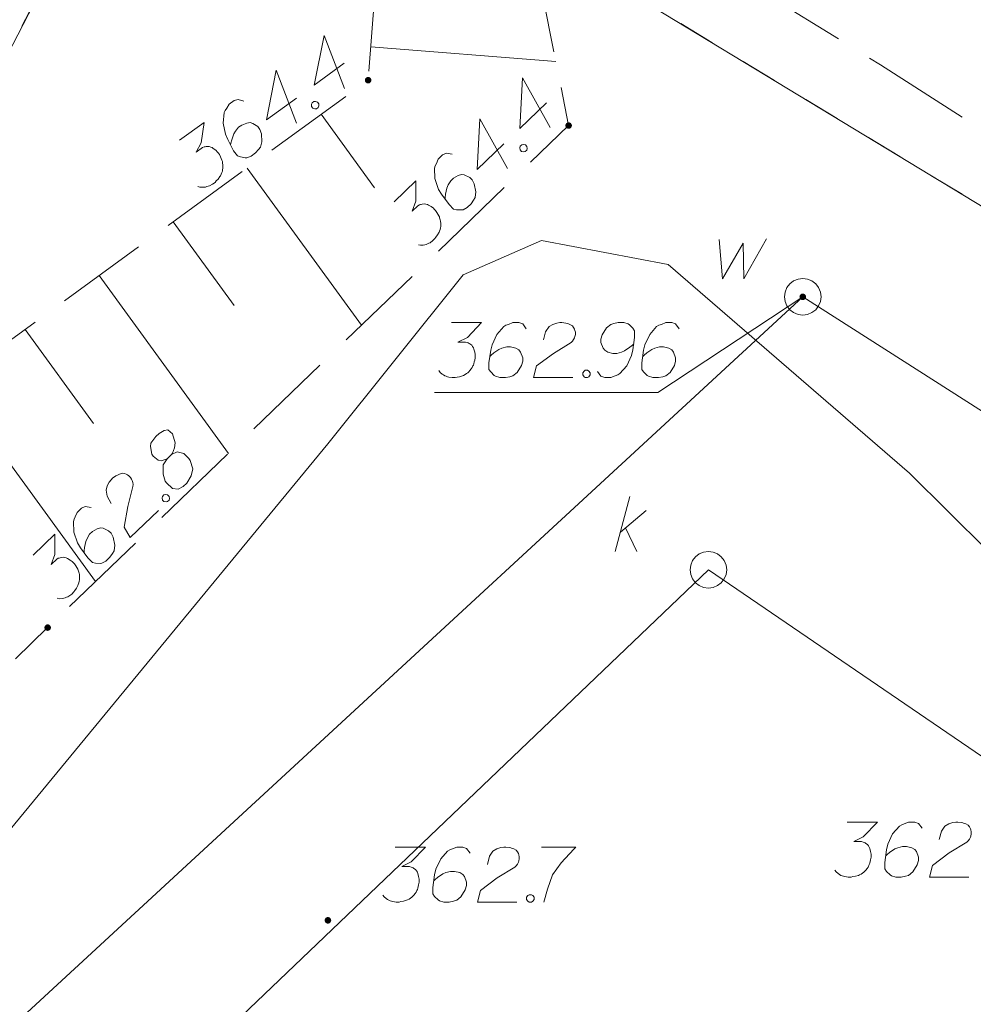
# Model space of a CAD drawing. Header units: metres. Extents: x 5555129 to 5556676, y 5635595 to 5636517.
# Tile 152 of 256: x 5555470 to 5555483, y 5636439 to 5636453. Entities that reach past the tile are written whole.
import ezdxf

# ---------------------------------------------------------------- set-up
doc = ezdxf.new("R2010")
doc.units = ezdxf.units.M
doc.header["$MEASUREMENT"] = 0
for name, pattern in [('L_0_05', [1.75, 1.25, -0.5]), ('L_0_06', [2, 1.5, -0.5]), ('PRZER1-1', [2, 1, -1]), ('PRZER2_5-1', [3.5, 2.5, -1])]:
    doc.linetypes.add(name, pattern=pattern)
doc.layers.add('#skartowane', color=7, linetype='Continuous', lineweight=18)
doc.layers.add('#zmodyfikowane', color=7, linetype='Continuous', lineweight=18)
for name, color, linetype, lineweight, true_color in [('GESDZI', 7, 'Continuous', 18, 0x0a0909), ('GESUZY', 7, 'PRZER1-1', 18, 0x008000), ('GSPWPN', 7, 'Continuous', 18, 0x0a0909), ('GSPWPN_O', 7, 'Continuous', 18, 0x0a0909), ('GULENN', 1, 'Continuous', 18, 0xff0000), ('GULKSP', 7, 'Continuous', 18, 0x803300), ('GUPEPI', 1, 'Continuous', 18, 0xff0000), ('GUPKSD', 7, 'Continuous', 18, 0x803300), ('GUPKSD_O', 7, 'Continuous', 18, 0x803300), ('GUPWSD_O', 5, 'Continuous', 18, 0x0000ff)]:
    doc.layers.add(name, color=color, linetype=linetype, lineweight=lineweight, true_color=true_color)

# ---------------------------------------------------------------- blocks, each defined once
blk = doc.blocks.new('POINT')
blk.add_hatch(color=0).paths.add_polyline_path([(-0.000884, -0.0025), (-0.0025, -0.000884), (-0.0025, 0.000884), (0.000884, 0.0025), (0.0025, 0.000884), (0.0025, -0.000884), (0.000884, -0.0025)])
blk = doc.blocks.new('OKRAG_PELNY_2')
at = {"color": 0, "flags": 128}
blk.add_lwpolyline([(0.5, 0), (0.482963, -0.12941), (0.433013, -0.25), (0.353553, -0.353553), (0.25, -0.433013), (0.12941, -0.482963), (0, -0.5), (-0.12941, -0.482963), (-0.25, -0.433013), (-0.353553, -0.353553), (-0.433013, -0.25), (-0.482963, -0.12941), (-0.5, 0), (-0.482963, 0.12941), (-0.433013, 0.25), (-0.353553, 0.353553), (-0.25, 0.433013), (-0.12941, 0.482963), (0, 0.5), (0.12941, 0.482963), (0.25, 0.433013), (0.353553, 0.353553), (0.433013, 0.25), (0.482963, 0.12941), (0.5, 0)], close=True, dxfattribs=at)
blk = doc.blocks.new('OKRAG_PELNY_1')
at = {"color": 0, "flags": 128}
blk.add_lwpolyline([(0.5, 0), (0.482963, -0.12941), (0.433013, -0.25), (0.353553, -0.353553), (0.25, -0.433013), (0.12941, -0.482963), (0, -0.5), (-0.12941, -0.482963), (-0.25, -0.433013), (-0.353553, -0.353553), (-0.433013, -0.25), (-0.482963, -0.12941), (-0.5, 0), (-0.482963, 0.12941), (-0.433013, 0.25), (-0.353553, 0.353553), (-0.25, 0.433013), (-0.12941, 0.482963), (0, 0.5), (0.12941, 0.482963), (0.25, 0.433013), (0.353553, 0.353553), (0.433013, 0.25), (0.482963, 0.12941), (0.5, 0)], close=True, dxfattribs=at)
blk = doc.blocks.new('KOLO_2')
blk.add_hatch(color=0).paths.add_polyline_path([(0, -0.5), (-0.12941, -0.482963), (-0.25, -0.433013), (-0.353553, -0.353553), (-0.433013, -0.25), (-0.482963, -0.12941), (-0.5, 0), (-0.482963, 0.12941), (-0.433013, 0.25), (-0.353553, 0.353553), (-0.25, 0.433013), (-0.12941, 0.482963), (0, 0.5), (0.12941, 0.482963), (0.25, 0.433013), (0.353553, 0.353553), (0.433013, 0.25), (0.482963, 0.12941), (0.5, 0), (0.482963, -0.12941), (0.433013, -0.25), (0.353553, -0.353553), (0.25, -0.433013), (0.12941, -0.482963)])
blk = doc.blocks.new('*U194')
at = {"layer": 'GUPKSD_O', "color": 36, "linetype": 'ByBlock', "lineweight": 18, "true_color": 0x803300}
for p, q in [((5555478.406, 5636445.53), (5555478.607, 5636446.28)), ((5555478.477, 5636445.796), (5555478.831, 5636446.091)), ((5555478.548, 5636445.855), (5555478.701, 5636445.53))]:
    blk.add_line(p, q, dxfattribs=at)

msp = doc.modelspace()

# ---------------------------------------------------------------- hatches: boundary and pattern name
at = {"layer": '#skartowane', "linetype": 'Continuous', "lineweight": 18}
h = msp.add_hatch(color=7, dxfattribs=at)
edge = h.paths.add_edge_path()
edge.add_arc((5555475.03, 5636451.97), 0.045, 0, 360)
h = msp.add_hatch(color=7, dxfattribs=at)
edge = h.paths.add_edge_path()
edge.add_arc((5555477.77, 5636451.35), 0.045, 0, 360)
h = msp.add_hatch(color=7, dxfattribs=at)
edge = h.paths.add_edge_path()
edge.add_arc((5555480.97, 5636449.01), 0.045, 0, 360)
h = msp.add_hatch(color=7, dxfattribs=at)
edge = h.paths.add_edge_path()
edge.add_arc((5555470.65, 5636444.49), 0.045, 0, 360)

# ---------------------------------------------------------------- linework, layer by layer
at = {"layer": '#skartowane', "color": 7, "linetype": 'L_0_06', "lineweight": 18, "flags": 128}
msp.add_lwpolyline([(5555493.03, 5636444.67), (5555488.63, 5636447.96), (5555482.03, 5636452.18), (5555476.98, 5636455.3), (5555470.63, 5636458.9), (5555471.78, 5636461.74), (5555478.55, 5636458.51), (5555484.4, 5636455.14), (5555490.6, 5636450.96), (5555495.38, 5636447.45), (5555493.03, 5636444.67)], close=True, dxfattribs=at)
at = {"layer": '#skartowane', "color": 7, "linetype": 'L_0_05', "lineweight": 18, "flags": 128}
for points in [[(5555468.05, 5636446.9), (5555475.03, 5636451.97), (5555475.17, 5636453.75), (5555470.55, 5636457.54), (5555465.52, 5636447.96), (5555464.61, 5636448.25), (5555470.22, 5636458.96), (5555470.63, 5636458.9)], [(5555476.98, 5636455.3), (5555477.77, 5636451.35), (5555470.65, 5636444.49)]]:
    msp.add_lwpolyline(points, dxfattribs=at)
at = {"layer": '#skartowane', "color": 7, "linetype": 'Continuous', "lineweight": 18, "flags": 128}
for points in [[(5555474.70439, 5636452.20034), (5555474.2935, 5636451.90189), (5555474.42676, 5636452.58256), (5555474.70508, 5636451.85775)], [(5555475.06578, 5636452.42498), (5555477.59479, 5636452.22607)], [(5555474.04987, 5636451.72492), (5555473.63898, 5636451.42647), (5555473.77224, 5636452.10714), (5555474.05056, 5636451.38234)], [(5555477.46879, 5636451.66151), (5555477.10308, 5636451.30915), (5555477.14102, 5636452.00171), (5555477.51681, 5636451.3223)], [(5555473.32875, 5636451.68283), (5555473.25238, 5636451.70759), (5555473.19898, 5636451.69075), (5555473.13209, 5636451.64217), (5555473.0982, 5636451.58835), (5555473.07647, 5636451.55797), (5555473.06298, 5636451.52622), (5555473.049, 5636451.3847), (5555473.07978, 5636451.23188), (5555473.11049, 5636451.15937), (5555473.19205, 5636451.0069), (5555473.24408, 5636450.93527), (5555473.28401, 5636450.92048), (5555473.35, 5636450.91002), (5555473.37131, 5636450.91091), (5555473.42953, 5636450.93124), (5555473.4916, 5636450.97633), (5555473.53244, 5636451.02059), (5555473.55898, 5636451.05446), (5555473.57899, 5636451.12739), (5555473.57124, 5636451.23854), (5555473.55084, 5636451.2967), (5555473.52307, 5636451.33492), (5555473.45408, 5636451.37974), (5555473.41764, 5636451.38971), (5555473.37028, 5636451.38451), (5555473.30251, 5636451.35723), (5555473.25954, 5636451.32602), (5555473.21739, 5636451.27345), (5555473.19437, 5636451.23489), (5555473.1648, 5636451.15502), (5555473.15351, 5636451.11028), (5555473.14952, 5636451.08554)], [(5555474.26384, 5636451.66138), (5555474.28776, 5636451.67876), (5555474.309, 5636451.67959), (5555474.33725, 5636451.67092), (5555474.35463, 5636451.64699), (5555474.35414, 5636451.61744), (5555474.34678, 5636451.5975), (5555474.32286, 5636451.58012), (5555474.30162, 5636451.57929), (5555474.27337, 5636451.58797), (5555474.25599, 5636451.61189), (5555474.25648, 5636451.64144), (5555474.26384, 5636451.66138)], [(5555474.38789, 5636451.5036), (5555475.11693, 5636450.49991)], [(5555472.45365, 5636451.14937), (5555472.78809, 5636451.3923), (5555472.74838, 5636451.1153), (5555472.68147, 5636450.98636), (5555472.76747, 5636451.04883), (5555472.79003, 5636451.05797), (5555472.80308, 5636451.0601), (5555472.81608, 5636451.0623), (5555472.82913, 5636451.06442), (5555472.85863, 5636451.06401), (5555472.87862, 5636451.05658), (5555472.89856, 5636451.04922), (5555472.91381, 5636451.03835), (5555472.94763, 5636451.01188), (5555472.9732, 5636450.98666), (5555472.98363, 5636450.97229), (5555472.99752, 5636450.95318), (5555473.0136, 5636450.92107), (5555473.02266, 5636450.89846), (5555473.03181, 5636450.8759), (5555473.03738, 5636450.85811), (5555473.03958, 5636450.84511), (5555473.0417, 5636450.83206), (5555473.0439, 5636450.81906), (5555473.04478, 5636450.79775), (5555473.04429, 5636450.7682), (5555473.04038, 5636450.74352), (5555473.03777, 5636450.72702), (5555473.03034, 5636450.70703), (5555473.02298, 5636450.68709), (5555473.01081, 5636450.66365), (5555473.00475, 5636450.6519), (5555472.97821, 5636450.61802), (5555472.95299, 5636450.59246), (5555472.93738, 5636450.57376), (5555472.90397, 5636450.5495), (5555472.86225, 5636450.52655), (5555472.84444, 5636450.52085), (5555472.82664, 5636450.51528), (5555472.80883, 5636450.50958), (5555472.78759, 5636450.50875), (5555472.76628, 5636450.50787), (5555472.72855, 5636450.50966), (5555472.70029, 5636450.51833)], [(5555476.88624, 5636451.10022), (5555476.52052, 5636450.74786), (5555476.55846, 5636451.44042), (5555476.93425, 5636450.76102)], [(5555477.10693, 5636451.06685), (5555477.12822, 5636451.08737), (5555477.14914, 5636451.09112), (5555477.17832, 5636451.08644), (5555477.19884, 5636451.06514), (5555477.20244, 5636451.03581), (5555477.19791, 5636451.01504), (5555477.17661, 5636450.99453), (5555477.15569, 5636450.99077), (5555477.12651, 5636450.99546), (5555477.10599, 5636451.01675), (5555477.1024, 5636451.04609), (5555477.10693, 5636451.06685)], [(5555476.17785, 5636450.95891), (5555476.09879, 5636450.97287), (5555476.04823, 5636450.94882), (5555475.98869, 5636450.89146), (5555475.96255, 5636450.83348), (5555475.94523, 5636450.80039), (5555475.93626, 5636450.76708), (5555475.94197, 5636450.62498), (5555475.99356, 5636450.47788), (5555476.034, 5636450.41031), (5555476.13584, 5636450.27057), (5555476.19727, 5636450.20681), (5555476.23886, 5636450.19769), (5555476.30566, 5636450.19644), (5555476.32664, 5636450.20026), (5555476.38149, 5636450.22844), (5555476.43674, 5636450.28168), (5555476.47107, 5636450.33115), (5555476.49268, 5636450.36837), (5555476.50243, 5636450.44336), (5555476.4794, 5636450.55237), (5555476.45115, 5636450.60716), (5555476.41837, 5636450.64118), (5555476.34385, 5636450.67604), (5555476.30638, 5636450.68088), (5555476.26019, 5636450.66918), (5555476.19684, 5636450.6328), (5555476.1586, 5636450.59596), (5555476.12411, 5636450.53807), (5555476.10664, 5636450.49669), (5555476.08839, 5636450.41351), (5555476.08339, 5636450.36763), (5555476.08286, 5636450.34258)], [(5555473.37654, 5636450.76899), (5555474.93709, 5636448.62054)], [(5555475.38484, 5636450.30966), (5555475.68251, 5636450.59646), (5555475.68145, 5636450.31664), (5555475.633, 5636450.17969), (5555475.70954, 5636450.25344), (5555475.73062, 5636450.26561), (5555475.74325, 5636450.26952), (5555475.75582, 5636450.27349), (5555475.76846, 5636450.2774), (5555475.79773, 5636450.28106), (5555475.81855, 5636450.27647), (5555475.83932, 5636450.27194), (5555475.85593, 5636450.26328), (5555475.89308, 5636450.24174), (5555475.92188, 5636450.22029), (5555475.93421, 5636450.2075), (5555475.9506, 5636450.19049), (5555475.97096, 5636450.16091), (5555475.98306, 5636450.13977), (5555475.99523, 5636450.11869), (5555476.00321, 5636450.10184), (5555476.00718, 5636450.08927), (5555476.01109, 5636450.07663), (5555476.01507, 5636450.06406), (5555476.01888, 5636450.04308), (5555476.02248, 5636450.01374), (5555476.02202, 5636449.98876), (5555476.02171, 5636449.97206), (5555476.01711, 5636449.95123), (5555476.01258, 5636449.93047), (5555476.00377, 5636449.90557), (5555475.99939, 5636449.89309), (5555475.97778, 5636449.85588), (5555475.95633, 5636449.82707), (5555475.94345, 5636449.8064), (5555475.91372, 5636449.77775), (5555475.87557, 5636449.74926), (5555475.85871, 5636449.74116), (5555475.84186, 5636449.73318), (5555475.825, 5636449.72508), (5555475.80409, 5636449.72132), (5555475.7831, 5636449.7175), (5555475.74548, 5636449.71406), (5555475.7163, 5636449.71875)], [(5555472.36518, 5636450.03438), (5555473.19669, 5636448.88961)], [(5555471.35382, 5636449.29977), (5555473.11932, 5636446.86915)], [(5555475.93824, 5636447.70092), (5555478.98845, 5636447.70092), (5555480.97, 5636449.01)], [(5555470.34246, 5636448.56515), (5555471.27645, 5636447.27931)], [(5555469.3311, 5636447.83054), (5555471.30156, 5636445.11776)], [(5555472.28246, 5636446.79578), (5555472.342, 5636446.85314), (5555472.35488, 5636446.87382), (5555472.38545, 5636446.94421), (5555472.39098, 5636447.01514), (5555472.35563, 5636447.13694), (5555472.29398, 5636447.19235), (5555472.24379, 5636447.18493), (5555472.17194, 5636447.14036), (5555472.12941, 5636447.09938), (5555472.0609, 5636447.00872), (5555472.05584, 5636446.9629), (5555472.07481, 5636446.85811), (5555472.09104, 5636446.83282), (5555472.16104, 5636446.77719), (5555472.20263, 5636446.76806), (5555472.28246, 5636446.79578), (5555472.23081, 5636446.71321), (5555472.22848, 5636446.58803), (5555472.25595, 5636446.49144), (5555472.27212, 5636446.46608), (5555472.35429, 5636446.38938), (5555472.4335, 5636446.38369), (5555472.50092, 5636446.41585), (5555472.55195, 5636446.46502), (5555472.61226, 5636446.56419), (5555472.63495, 5636446.65979), (5555472.59944, 5636446.77318), (5555472.57914, 5636446.80282), (5555472.5093, 5636446.86673), (5555472.41792, 5636446.89349), (5555472.342, 5636446.85314)], [(5555471.51934, 5636446.18359), (5555471.46276, 5636446.28481), (5555471.44761, 5636446.36862), (5555471.4654, 5636446.42682), (5555471.49138, 5636446.47639), (5555471.51705, 5636446.50939), (5555471.53828, 5636446.52984), (5555471.58072, 5636446.56246), (5555471.61442, 5636446.57854), (5555471.63121, 5636446.58658), (5555471.66905, 5636446.59837), (5555471.69823, 5636446.59369), (5555471.72313, 5636446.58487), (5555471.73961, 5636446.57621), (5555471.76028, 5636446.56333), (5555471.7808, 5636446.54204), (5555471.79697, 5636446.51668), (5555471.80507, 5636446.49982), (5555471.81295, 5636446.47462), (5555471.81655, 5636446.44528), (5555471.81609, 5636446.4203), (5555471.74416, 5636446.14594), (5555471.69714, 5636445.86289), (5555471.77799, 5636445.71933), (5555472.165, 5636446.0922)], [(5555472.21861, 5636446.28332), (5555472.2399, 5636446.30383), (5555472.26082, 5636446.30759), (5555472.29, 5636446.3029), (5555472.31052, 5636446.28161), (5555472.31412, 5636446.25227), (5555472.30959, 5636446.23151), (5555472.28829, 5636446.21099), (5555472.26737, 5636446.20724), (5555472.23819, 5636446.21192), (5555472.21768, 5636446.23322), (5555472.21408, 5636446.26255), (5555472.21861, 5636446.28332)], [(5555471.24272, 5636446.13027), (5555471.16366, 5636446.14424), (5555471.1131, 5636446.12018), (5555471.05356, 5636446.06282), (5555471.02743, 5636446.00484), (5555471.01011, 5636445.97175), (5555471.00113, 5636445.93844), (5555471.00684, 5636445.79634), (5555471.05843, 5636445.64925), (5555471.09887, 5636445.58167), (5555471.20071, 5636445.44193), (5555471.26214, 5636445.37818), (5555471.30373, 5636445.36905), (5555471.37053, 5636445.36781), (5555471.39152, 5636445.37163), (5555471.44636, 5636445.39981), (5555471.50161, 5636445.45304), (5555471.53594, 5636445.50252), (5555471.55755, 5636445.53973), (5555471.5673, 5636445.61472), (5555471.54427, 5636445.72374), (5555471.51602, 5636445.77852), (5555471.48324, 5636445.81254), (5555471.40872, 5636445.8474), (5555471.37125, 5636445.85224), (5555471.32506, 5636445.84054), (5555471.26171, 5636445.80417), (5555471.22347, 5636445.76732), (5555471.18898, 5636445.70943), (5555471.17151, 5636445.66806), (5555471.15326, 5636445.58487), (5555471.14826, 5636445.53899), (5555471.14773, 5636445.51394)], [(5555470.44971, 5636445.48102), (5555470.74738, 5636445.76782), (5555470.74632, 5636445.488), (5555470.69787, 5636445.35105), (5555470.77441, 5636445.4248), (5555470.79549, 5636445.43697), (5555470.80812, 5636445.44088), (5555470.82069, 5636445.44485), (5555470.83333, 5636445.44876), (5555470.8626, 5636445.45243), (5555470.88343, 5636445.44783), (5555470.90419, 5636445.4433), (5555470.9208, 5636445.43464), (5555470.95795, 5636445.4131), (5555470.98676, 5636445.39165), (5555470.99908, 5636445.37886), (5555471.01547, 5636445.36185), (5555471.03583, 5636445.33227), (5555471.04793, 5636445.31113), (5555471.0601, 5636445.29005), (5555471.06808, 5636445.2732), (5555471.07205, 5636445.26063), (5555471.07596, 5636445.248), (5555471.07994, 5636445.23543), (5555471.08376, 5636445.21444), (5555471.08735, 5636445.18511), (5555471.08689, 5636445.16012), (5555471.08658, 5636445.14342), (5555471.08198, 5636445.1226), (5555471.07745, 5636445.10183), (5555471.06864, 5636445.07694), (5555471.06426, 5636445.06446), (5555471.04266, 5636445.02724), (5555471.02121, 5636444.99844), (5555471.00832, 5636444.97776), (5555470.97859, 5636444.94911), (5555470.94044, 5636444.92062), (5555470.92359, 5636444.91252), (5555470.90673, 5636444.90454), (5555470.88988, 5636444.89644), (5555470.86896, 5636444.89268), (5555470.84797, 5636444.88887), (5555470.81035, 5636444.88542), (5555470.78117, 5636444.89011)], [(5555481.57839, 5636441.83136), (5555481.99175, 5636441.83136), (5555481.79684, 5636441.63058), (5555481.66692, 5636441.56558), (5555481.77322, 5636441.56558), (5555481.79684, 5636441.55972), (5555481.80865, 5636441.55377), (5555481.82046, 5636441.54791), (5555481.83227, 5636441.54196), (5555481.85589, 5636441.52429), (5555481.8677, 5636441.50653), (5555481.87951, 5636441.48886), (5555481.88546, 5636441.4711), (5555481.89727, 5636441.42981), (5555481.90313, 5636441.39438), (5555481.90313, 5636441.37661), (5555481.90313, 5636441.35299), (5555481.89727, 5636441.31756), (5555481.89132, 5636441.29394), (5555481.88546, 5636441.27032), (5555481.87951, 5636441.25265), (5555481.87365, 5636441.24084), (5555481.8677, 5636441.22903), (5555481.86184, 5636441.21722), (5555481.85003, 5636441.19946), (5555481.83227, 5636441.17584), (5555481.8146, 5636441.15817), (5555481.80279, 5636441.14636), (5555481.78503, 5636441.13455), (5555481.76736, 5636441.12274), (5555481.74374, 5636441.11093), (5555481.73193, 5636441.10498), (5555481.69054, 5636441.09317), (5555481.65511, 5636441.08731), (5555481.63149, 5636441.08136), (5555481.5902, 5636441.08136), (5555481.54296, 5636441.08731), (5555481.5252, 5636441.09317), (5555481.50753, 5636441.09912), (5555481.48977, 5636441.10498), (5555481.4721, 5636441.11679), (5555481.45434, 5636441.1286), (5555481.42486, 5636441.15222), (5555481.4071, 5636441.17584)], [(5555482.59994, 5636441.74868), (5555482.5527, 5636441.8136), (5555482.4996, 5636441.83136), (5555482.41692, 5636441.83136), (5555482.35787, 5636441.80774), (5555482.32244, 5636441.79593), (5555482.29287, 5636441.77816), (5555482.19839, 5636441.67187), (5555482.13348, 5636441.53015), (5555482.11572, 5636441.45343), (5555482.09209, 5636441.28213), (5555482.09209, 5636441.1936), (5555482.11572, 5636441.15817), (5555482.16296, 5636441.11093), (5555482.18072, 5636441.09912), (5555482.23977, 5636441.08136), (5555482.31649, 5636441.08136), (5555482.37554, 5636441.09317), (5555482.41692, 5636441.10498), (5555482.47598, 5636441.15222), (5555482.53503, 5636441.2467), (5555482.5527, 5636441.30575), (5555482.5527, 5636441.35299), (5555482.52322, 5636441.42981), (5555482.4996, 5636441.45929), (5555482.45821, 5636441.48291), (5555482.38735, 5636441.50067), (5555482.33425, 5636441.50067), (5555482.26925, 5636441.48291), (5555482.22796, 5636441.46524), (5555482.1571, 5636441.418), (5555482.12167, 5636441.38842), (5555482.10391, 5636441.37075)], [(5555482.83614, 5636441.59515), (5555482.86562, 5636441.7073), (5555482.91287, 5636441.77816), (5555482.96606, 5636441.80774), (5555483.01916, 5636441.82541), (5555483.06054, 5636441.83136), (5555483.09002, 5636441.83136), (5555483.14321, 5636441.82541), (5555483.17864, 5636441.8136), (5555483.19631, 5636441.80774), (5555483.23174, 5636441.78997), (5555483.2495, 5636441.76635), (5555483.26131, 5636441.74273), (5555483.26717, 5636441.72506), (5555483.27313, 5636441.70144), (5555483.27313, 5636441.67187), (5555483.26717, 5636441.64239), (5555483.26131, 5636441.62463), (5555483.2495, 5636441.60101), (5555483.23174, 5636441.57739), (5555483.21407, 5636441.55972), (5555482.97192, 5636441.41205), (5555482.74166, 5636441.24084), (5555482.70028, 5636441.08136), (5555483.23769, 5636441.08136)]]:
    msp.add_lwpolyline(points, dxfattribs=at)
at = {"layer": '#skartowane', "color": 5, "linetype": 'Continuous', "lineweight": 18, "flags": 128}
for points in [[(5555476.16768, 5636448.65677), (5555476.58104, 5636448.65677), (5555476.38613, 5636448.456), (5555476.25621, 5636448.39099), (5555476.36251, 5636448.39099), (5555476.38613, 5636448.38513), (5555476.39794, 5636448.37918), (5555476.40975, 5636448.37332), (5555476.42156, 5636448.36737), (5555476.44518, 5636448.3497), (5555476.45699, 5636448.33194), (5555476.4688, 5636448.31427), (5555476.47475, 5636448.29651), (5555476.48656, 5636448.25522), (5555476.49242, 5636448.21979), (5555476.49242, 5636448.20203), (5555476.49242, 5636448.17841), (5555476.48656, 5636448.14298), (5555476.48061, 5636448.11936), (5555476.47475, 5636448.09574), (5555476.4688, 5636448.07807), (5555476.46294, 5636448.06626), (5555476.45699, 5636448.05445), (5555476.45113, 5636448.04264), (5555476.43932, 5636448.02487), (5555476.42156, 5636448.00125), (5555476.40389, 5636447.98358), (5555476.39208, 5636447.97177), (5555476.37432, 5636447.95996), (5555476.35665, 5636447.94815), (5555476.33303, 5636447.93634), (5555476.32122, 5636447.93039), (5555476.27983, 5636447.91858), (5555476.2444, 5636447.91272), (5555476.22078, 5636447.90677), (5555476.17949, 5636447.90677), (5555476.13225, 5636447.91272), (5555476.11449, 5636447.91858), (5555476.09682, 5636447.92453), (5555476.07906, 5636447.93039), (5555476.06139, 5636447.9422), (5555476.04363, 5636447.95401), (5555476.01415, 5636447.97763), (5555475.99639, 5636448.00125)], [(5555477.18923, 5636448.5741), (5555477.14199, 5636448.63901), (5555477.08889, 5636448.65677), (5555477.00621, 5636448.65677), (5555476.94716, 5636448.63315), (5555476.91173, 5636448.62134), (5555476.88216, 5636448.60358), (5555476.78768, 5636448.49729), (5555476.72277, 5636448.35556), (5555476.705, 5636448.27884), (5555476.68138, 5636448.10755), (5555476.68138, 5636448.01902), (5555476.705, 5636447.98358), (5555476.75225, 5636447.93634), (5555476.77001, 5636447.92453), (5555476.82906, 5636447.90677), (5555476.90578, 5636447.90677), (5555476.96483, 5636447.91858), (5555477.00621, 5636447.93039), (5555477.06526, 5636447.97763), (5555477.12432, 5636448.07212), (5555477.14199, 5636448.13117), (5555477.14199, 5636448.17841), (5555477.11251, 5636448.25522), (5555477.08889, 5636448.2847), (5555477.0475, 5636448.30832), (5555476.97664, 5636448.32608), (5555476.92354, 5636448.32608), (5555476.85854, 5636448.30832), (5555476.81725, 5636448.29065), (5555476.74639, 5636448.24341), (5555476.71096, 5636448.21384), (5555476.69319, 5636448.19617)], [(5555477.42543, 5636448.42057), (5555477.45491, 5636448.53272), (5555477.50215, 5636448.60358), (5555477.55535, 5636448.63315), (5555477.60845, 5636448.65082), (5555477.64983, 5636448.65677), (5555477.67931, 5636448.65677), (5555477.7325, 5636448.65082), (5555477.76793, 5636448.63901), (5555477.7856, 5636448.63315), (5555477.82103, 5636448.61539), (5555477.83879, 5636448.59177), (5555477.8506, 5636448.56815), (5555477.85646, 5636448.55048), (5555477.86241, 5636448.52686), (5555477.86241, 5636448.49729), (5555477.85646, 5636448.46781), (5555477.8506, 5636448.45005), (5555477.83879, 5636448.42642), (5555477.82103, 5636448.4028), (5555477.80336, 5636448.38513), (5555477.56121, 5636448.23746), (5555477.33095, 5636448.06626), (5555477.28957, 5636447.90677), (5555477.82698, 5636447.90677)], [(5555478.16353, 5636447.98944), (5555478.21077, 5636447.92453), (5555478.26396, 5636447.90677), (5555478.34664, 5636447.90677), (5555478.40569, 5636447.93039), (5555478.44112, 5636447.9422), (5555478.4706, 5636447.95996), (5555478.56508, 5636448.06626), (5555478.63008, 5636448.20798), (5555478.64775, 5636448.2847), (5555478.67137, 5636448.456), (5555478.67137, 5636448.54453), (5555478.64775, 5636448.57996), (5555478.60051, 5636448.6272), (5555478.58284, 5636448.63901), (5555478.52379, 5636448.65677), (5555478.44698, 5636448.65677), (5555478.38793, 5636448.64496), (5555478.34664, 5636448.63315), (5555478.28759, 5636448.58591), (5555478.22853, 5636448.49143), (5555478.21077, 5636448.43238), (5555478.21077, 5636448.38513), (5555478.24034, 5636448.30832), (5555478.26396, 5636448.27884), (5555478.30525, 5636448.25522), (5555478.37612, 5636448.23746), (5555478.42931, 5636448.23746), (5555478.49422, 5636448.25522), (5555478.5356, 5636448.27289), (5555478.60646, 5636448.32013), (5555478.64189, 5636448.3497), (5555478.65956, 5636448.36737)], [(5555479.27956, 5636448.5741), (5555479.23232, 5636448.63901), (5555479.17922, 5636448.65677), (5555479.09655, 5636448.65677), (5555479.03749, 5636448.63315), (5555479.00206, 5636448.62134), (5555478.97249, 5636448.60358), (5555478.87801, 5636448.49729), (5555478.8131, 5636448.35556), (5555478.79534, 5636448.27884), (5555478.77172, 5636448.10755), (5555478.77172, 5636448.01902), (5555478.79534, 5636447.98358), (5555478.84258, 5636447.93634), (5555478.86034, 5636447.92453), (5555478.91939, 5636447.90677), (5555478.99611, 5636447.90677), (5555479.05516, 5636447.91858), (5555479.09655, 5636447.93039), (5555479.1556, 5636447.97763), (5555479.21465, 5636448.07212), (5555479.23232, 5636448.13117), (5555479.23232, 5636448.17841), (5555479.20284, 5636448.25522), (5555479.17922, 5636448.2847), (5555479.13784, 5636448.30832), (5555479.06697, 5636448.32608), (5555479.01387, 5636448.32608), (5555478.94887, 5636448.30832), (5555478.90758, 5636448.29065), (5555478.83672, 5636448.24341), (5555478.80129, 5636448.21384), (5555478.78353, 5636448.19617)], [(5555477.99819, 5636448.0072), (5555478.02776, 5636448.0072), (5555478.04543, 5636447.99539), (5555478.06319, 5636447.97177), (5555478.06319, 5636447.9422), (5555478.04543, 5636447.91858), (5555478.02776, 5636447.90677), (5555477.99819, 5636447.90677), (5555477.98052, 5636447.91858), (5555477.96276, 5636447.9422), (5555477.96276, 5636447.97177), (5555477.98052, 5636447.99539), (5555477.99819, 5636448.0072)]]:
    msp.add_lwpolyline(points, dxfattribs=at)
at = {"layer": '#zmodyfikowane', "color": 7, "linetype": 'PRZER2_5-1', "lineweight": 18, "ltscale": 0.5}
msp.add_line((5555466.43, 5636440.42), (5555470.65, 5636444.49), dxfattribs=at)
at = {"layer": '#zmodyfikowane', "color": 5, "linetype": 'Continuous', "lineweight": 18, "true_color": 0x0000ff, "flags": 128}
msp.add_lwpolyline([(5555490.58, 5636442.88), (5555480.97, 5636449.01), (5555451.04453, 5636421.40894)], dxfattribs=at)
at = {"layer": 'GESDZI', "color": 96, "linetype": 'Continuous', "lineweight": 18, "flags": 128}
msp.add_lwpolyline([(5555472.46, 5636456.89), (5555470.67, 5636460.65), (5555473.05718, 5636465.85519), (5555487.59784, 5636456.79989), (5555501.67812, 5636446.42461), (5555513.2, 5636436.9), (5555527.3, 5636407.24), (5555525.52, 5636402.57), (5555521.72, 5636403.58), (5555519.11, 5636408.15), (5555517.98, 5636411.55), (5555516.52, 5636415.95), (5555512.96, 5636426.69), (5555495.36, 5636441.79), (5555487.39, 5636447.84), (5555472.46, 5636456.89)], close=True, dxfattribs=at)
for points in [[(5555395.48475, 5636361.97459), (5555399.59113, 5636376.9146), (5555404.63293, 5636386.63156), (5555410.2209, 5636395.15949), (5555415.3948, 5636399.94366), (5555422.9484, 5636405.30106), (5555436.48209, 5636415.04577), (5555450.58061, 5636426.25479), (5555458.42381, 5636436.43046), (5555463.04165, 5636442.88258), (5555470.67, 5636460.65), (5555472.46, 5636456.89), (5555469.38, 5636450.93), (5555457.42, 5636431.35), (5555451.21, 5636424.13), (5555441.83, 5636417.85), (5555424.78, 5636404.45), (5555410.8, 5636392.86), (5555407.98, 5636388.69), (5555401.58, 5636375.21), (5555399.1353, 5636366.43319)], [(5555399.1353, 5636366.43319), (5555401.58, 5636375.21), (5555407.98, 5636388.69), (5555410.8, 5636392.86), (5555424.78, 5636404.45), (5555441.83, 5636417.85), (5555451.21, 5636424.13), (5555457.42, 5636431.35), (5555469.38, 5636450.93), (5555472.46, 5636456.89), (5555487.39, 5636447.84), (5555495.36, 5636441.79), (5555512.96, 5636426.69), (5555500.39, 5636427.61), (5555493.74, 5636426.2), (5555492.33, 5636424.58), (5555491.43, 5636422.53), (5555488.92, 5636412.93), (5555484.75, 5636396.97), (5555483.80691, 5636393.35877)]]:
    msp.add_lwpolyline(points, dxfattribs=at)
at = {"layer": 'GESUZY', "color": 96, "linetype": 'PRZER1-1', "lineweight": 18, "ltscale": 0.5, "true_color": 0x008000}
msp.add_lwpolyline([(5555472.46, 5636456.89), (5555487.39, 5636447.84), (5555495.36, 5636441.79), (5555512.96, 5636426.69), (5555516.52, 5636415.95), (5555517.98, 5636411.55), (5555519.11, 5636408.15), (5555521.72, 5636403.58), (5555525.52, 5636402.57), (5555527.3, 5636407.24), (5555513.2, 5636436.9), (5555501.67812, 5636446.42461), (5555487.59784, 5636456.79989), (5555473.05718, 5636465.85519), (5555470.67, 5636460.65), (5555472.46, 5636456.89)], close=True, dxfattribs=at)
for points in [[(5555395.48475, 5636361.97459), (5555399.59113, 5636376.9146), (5555404.63293, 5636386.63156), (5555410.2209, 5636395.15949), (5555415.3948, 5636399.94366), (5555422.9484, 5636405.30106), (5555436.48209, 5636415.04577), (5555450.58061, 5636426.25479), (5555458.42381, 5636436.43046), (5555463.04165, 5636442.88258), (5555470.67, 5636460.65), (5555472.46, 5636456.89), (5555469.38, 5636450.93), (5555457.42, 5636431.35), (5555451.21, 5636424.13), (5555441.83, 5636417.85), (5555424.78, 5636404.45), (5555410.8, 5636392.86), (5555407.98, 5636388.69), (5555401.58, 5636375.21), (5555399.1353, 5636366.43319)], [(5555399.1353, 5636366.43319), (5555401.58, 5636375.21), (5555407.98, 5636388.69), (5555410.8, 5636392.86), (5555424.78, 5636404.45), (5555441.83, 5636417.85), (5555451.21, 5636424.13), (5555457.42, 5636431.35), (5555469.38, 5636450.93), (5555472.46, 5636456.89), (5555487.39, 5636447.84), (5555495.36, 5636441.79), (5555512.96, 5636426.69), (5555500.39, 5636427.61), (5555493.74, 5636426.2), (5555492.33, 5636424.58), (5555491.43, 5636422.53)]]:
    msp.add_lwpolyline(points, dxfattribs=at)
at = {"layer": 'GSPWPN_O', "color": 7, "linetype": 'Continuous', "lineweight": 18, "flags": 128}
for points in [[(5555475.4013, 5636441.49), (5555475.81466, 5636441.49), (5555475.61974, 5636441.28922), (5555475.48983, 5636441.22422), (5555475.59612, 5636441.22422), (5555475.61974, 5636441.21836), (5555475.63155, 5636441.21241), (5555475.64336, 5636441.20655), (5555475.65517, 5636441.2006), (5555475.67879, 5636441.18293), (5555475.6906, 5636441.16517), (5555475.70241, 5636441.1475), (5555475.70836, 5636441.12974), (5555475.72017, 5636441.08845), (5555475.72603, 5636441.05302), (5555475.72603, 5636441.03526), (5555475.72603, 5636441.01164), (5555475.72017, 5636440.97621), (5555475.71422, 5636440.95259), (5555475.70836, 5636440.92896), (5555475.70241, 5636440.9113), (5555475.69655, 5636440.89948), (5555475.6906, 5636440.88767), (5555475.68474, 5636440.87586), (5555475.67293, 5636440.8581), (5555475.65517, 5636440.83448), (5555475.6375, 5636440.81681), (5555475.62569, 5636440.805), (5555475.60793, 5636440.79319), (5555475.59026, 5636440.78138), (5555475.56664, 5636440.76957), (5555475.55483, 5636440.76362), (5555475.51345, 5636440.75181), (5555475.47802, 5636440.74595), (5555475.4544, 5636440.74), (5555475.41311, 5636440.74), (5555475.36586, 5636440.74595), (5555475.3481, 5636440.75181), (5555475.33043, 5636440.75776), (5555475.31267, 5636440.76362), (5555475.295, 5636440.77543), (5555475.27724, 5636440.78724), (5555475.24776, 5636440.81086), (5555475.23, 5636440.83448)], [(5555476.42284, 5636441.40733), (5555476.3756, 5636441.47224), (5555476.3225, 5636441.49), (5555476.23983, 5636441.49), (5555476.18078, 5636441.46638), (5555476.14534, 5636441.45457), (5555476.11577, 5636441.43681), (5555476.02129, 5636441.33052), (5555475.95638, 5636441.18879), (5555475.93862, 5636441.11207), (5555475.915, 5636440.94078), (5555475.915, 5636440.85224), (5555475.93862, 5636440.81681), (5555475.98586, 5636440.76957), (5555476.00362, 5636440.75776), (5555476.06267, 5636440.74), (5555476.13939, 5636440.74), (5555476.19844, 5636440.75181), (5555476.23983, 5636440.76362), (5555476.29888, 5636440.81086), (5555476.35793, 5636440.90534), (5555476.3756, 5636440.9644), (5555476.3756, 5636441.01164), (5555476.34612, 5636441.08845), (5555476.3225, 5636441.11793), (5555476.28112, 5636441.14155), (5555476.21026, 5636441.15931), (5555476.15715, 5636441.15931), (5555476.09215, 5636441.14155), (5555476.05086, 5636441.12388), (5555475.98, 5636441.07664), (5555475.94457, 5636441.04707), (5555475.92681, 5636441.0294)], [(5555476.65905, 5636441.25379), (5555476.68853, 5636441.36595), (5555476.73577, 5636441.43681), (5555476.78896, 5636441.46638), (5555476.84206, 5636441.48405), (5555476.88344, 5636441.49), (5555476.91292, 5636441.49), (5555476.96611, 5636441.48405), (5555477.00155, 5636441.47224), (5555477.01922, 5636441.46638), (5555477.05465, 5636441.44862), (5555477.07241, 5636441.425), (5555477.08422, 5636441.40138), (5555477.09008, 5636441.38371), (5555477.09603, 5636441.36009), (5555477.09603, 5636441.33052), (5555477.09008, 5636441.30104), (5555477.08422, 5636441.28327), (5555477.07241, 5636441.25965), (5555477.05465, 5636441.23603), (5555477.03698, 5636441.21836), (5555476.79482, 5636441.07069), (5555476.56456, 5636440.89948), (5555476.52318, 5636440.74), (5555477.0606, 5636440.74)], [(5555477.39714, 5636441.49), (5555477.86956, 5636441.49), (5555477.84008, 5636441.46043), (5555477.66878, 5636441.27741), (5555477.55068, 5636441.11207), (5555477.47982, 5636440.91715), (5555477.43258, 5636440.74)], [(5555477.2318, 5636440.84043), (5555477.26137, 5636440.84043), (5555477.27904, 5636440.82862), (5555477.2968, 5636440.805), (5555477.2968, 5636440.77543), (5555477.27904, 5636440.75181), (5555477.26137, 5636440.74), (5555477.2318, 5636440.74), (5555477.21413, 5636440.75181), (5555477.19637, 5636440.77543), (5555477.19637, 5636440.805), (5555477.21413, 5636440.82862), (5555477.2318, 5636440.84043)]]:
    msp.add_lwpolyline(points, dxfattribs=at)
at = {"layer": 'GULENN', "color": 1, "linetype": 'Continuous', "lineweight": 18, "true_color": 0xff0000, "flags": 128}
msp.add_lwpolyline([(5555453.14497, 5636422.20756), (5555458.1, 5636427.04), (5555462.88, 5636431.66), (5555466.81, 5636437.7), (5555474.48, 5636447), (5555476.33, 5636449.31), (5555477.4, 5636449.78), (5555479.13, 5636449.45), (5555482.43, 5636446.6), (5555488.29, 5636440.79), (5555497.88, 5636432.94), (5555499.03, 5636432.8), (5555501.29, 5636433.6), (5555503.6, 5636433.24), (5555509.57, 5636428.99), (5555511.04, 5636427.42)], dxfattribs=at)
at = {"layer": 'GULKSP', "color": 36, "linetype": 'Continuous', "lineweight": 18, "true_color": 0x803300, "flags": 128}
msp.add_lwpolyline([(5555496.79, 5636447), (5555489.28, 5636438.73), (5555479.68, 5636445.28), (5555454.46918, 5636421.19418)], dxfattribs=at)
at = {"layer": 'GUPWSD_O', "color": 5, "linetype": 'Continuous', "lineweight": 18, "flags": 128}
msp.add_lwpolyline([(5555479.82672, 5636449.79093), (5555479.87396, 5636449.25351), (5555480.1574, 5636449.74369), (5555480.16335, 5636449.25351), (5555480.47628, 5636449.80274)], dxfattribs=at)

# ---------------------------------------------------------------- block references
at = {"layer": '#zmodyfikowane', "color": 5, "lineweight": 18, "true_color": 0x0000ff, "xscale": 0.5, "yscale": 0.5, "zscale": 0.5, "rotation": 90}
msp.add_blockref('OKRAG_PELNY_1', (5555480.97, 5636449.01), dxfattribs=at)
at = {"layer": 'GSPWPN', "color": 7, "lineweight": 18, "xscale": 0.09, "yscale": 0.09, "zscale": 0.09, "rotation": 90}
msp.add_blockref('KOLO_2', (5555474.48, 5636440.49), dxfattribs=at)
at = {"layer": 'GUPEPI', "color": 1, "lineweight": 18, "true_color": 0xff0000, "rotation": 90}
for p in [(5555477.4, 5636449.78), (5555479.13, 5636449.45), (5555476.33, 5636449.31), (5555474.48, 5636447), (5555482.43, 5636446.6)]:
    msp.add_blockref('POINT', p, dxfattribs=at)
at = {"layer": 'GUPKSD', "color": 36, "lineweight": 18, "true_color": 0x803300, "xscale": 0.5, "yscale": 0.5, "zscale": 0.5, "rotation": 90}
msp.add_blockref('OKRAG_PELNY_2', (5555479.68, 5636445.28), dxfattribs=at)
at = {"layer": 'GUPKSD_O', "color": 36, "linetype": 'Continuous', "lineweight": 18, "true_color": 0x803300}
msp.add_blockref('*U194', (0, 0), dxfattribs=at)

doc.saveas('drawing.dxf')
